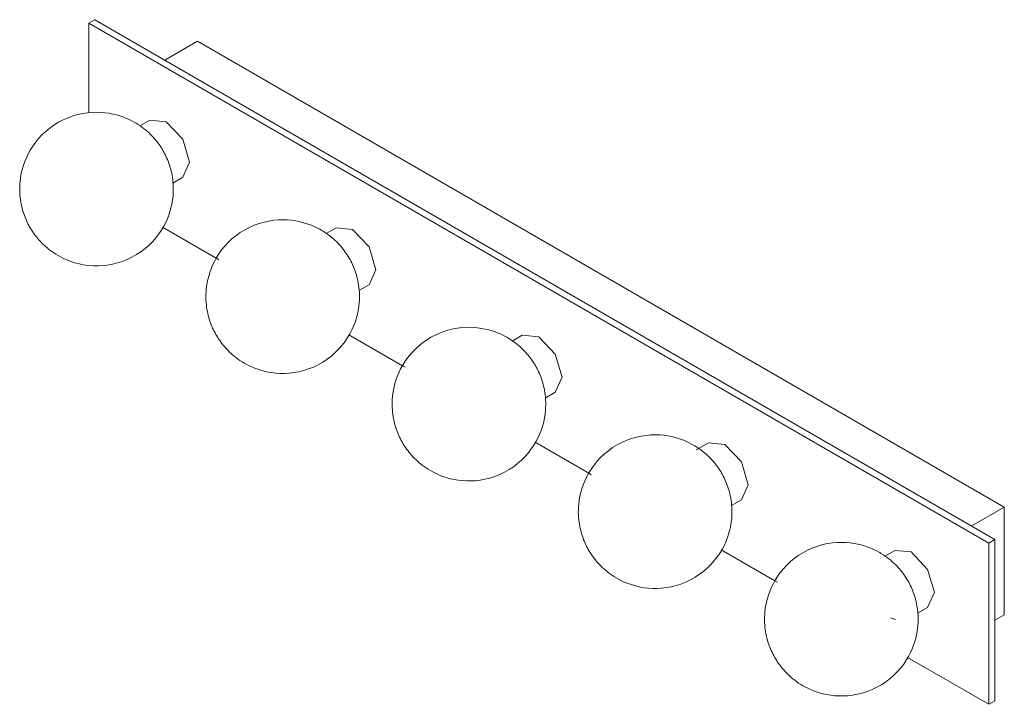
# Model space of a CAD drawing. Header units: millimetres. Extents: x -6820 to -1746, y -46 to 6765.
# Tile 3 of 5: x -3882 to -3433, y 1272 to 1584. Entities that reach past the tile are written whole.
import ezdxf

# ---------------------------------------------------------------- set-up
doc = ezdxf.new("R2010")
doc.units = ezdxf.units.MM
doc.layers.add('E-LITE-EQPM', color=7, linetype='Continuous', lineweight=20)

# ---------------------------------------------------------------- blocks, each defined once
blk = doc.blocks.new('63009 - 63009 LASS Mirror wall lamp-566510-00 Isometrico PDF')
at = {"layer": 'E-LITE-EQPM', "color": 251, "lineweight": 9, "true_color": 0x636466}
for p, q in [((-6925.37, 1584.02), (-6928.2, 1582.39)), ((-6925.37, 1584.02), (-6515.25, 1347.23)), ((-6518.08, 1345.6), (-6928.2, 1582.39)), ((-6928.2, 1582.39), (-6928.2, 1541.56)), ((-6878.7, 1574.22), (-6893.55, 1565.65)), ((-6878.7, 1574.22), (-6511.01, 1361.93)), ((-6900.35, 1538.22), (-6904.86, 1535.62)), ((-6892.85, 1537.48), (-6900.35, 1538.22)), ((-6889.93, 1509.59), (-6885.35, 1512.24)), ((-6894.52, 1489.45), (-6870.06, 1475.33)), ((-6815.49, 1489.23), (-6820.01, 1486.63)), ((-6807.99, 1488.49), (-6815.49, 1489.23)), ((-6870.06, 1475.33), (-6868.9, 1474.66)), ((-6805.07, 1460.61), (-6800.49, 1463.25)), ((-6809.66, 1440.46), (-6785.2, 1426.34)), ((-6730.64, 1440.24), (-6735.22, 1437.6)), ((-6723.14, 1439.5), (-6730.64, 1440.24)), ((-6785.2, 1426.34), (-6784.05, 1425.67)), ((-6720.22, 1411.62), (-6715.64, 1414.26)), ((-6724.81, 1391.47), (-6700.35, 1377.35)), ((-6645.79, 1391.25), (-6650.3, 1388.65)), ((-6638.29, 1390.51), (-6645.79, 1391.25)), ((-6650.3, 1388.65), (-6651.23, 1388.11)), ((-6700.35, 1377.35), (-6699.2, 1376.68)), ((-6635.37, 1362.63), (-6630.79, 1365.27)), ((-6525.86, 1353.36), (-6511.01, 1361.93)), ((-6511.01, 1361.93), (-6511.01, 1312.94)), ((-6518.08, 1345.6), (-6515.25, 1347.23)), ((-6515.25, 1347.23), (-6515.25, 1273.75)), ((-6639.96, 1342.48), (-6615.5, 1328.36)), ((-6560.93, 1342.26), (-6565.45, 1339.66)), ((-6553.43, 1341.52), (-6560.93, 1342.26)), ((-6518.08, 1272.12), (-6518.08, 1345.6)), ((-6615.5, 1328.36), (-6614.34, 1327.7)), ((-6550.52, 1313.64), (-6545.93, 1316.28)), ((-6560.66, 1310.68), (-6562.89, 1311.56)), ((-6511.01, 1312.94), (-6515.25, 1310.49)), ((-6555.1, 1293.49), (-6518.08, 1272.12)), ((-6515.25, 1273.75), (-6518.08, 1272.12))]:
    blk.add_line(p, q, dxfattribs=at)
for points in [[(-6942.17, 1476.55, 0), (-6943.18, 1477.16, 0), (-6944.15, 1477.78, 0), (-6945.05, 1478.41, 0), (-6945.91, 1479.04, 0), (-6946.72, 1479.68, 0), (-6947.49, 1480.32, 0), (-6948.21, 1480.97, 0), (-6948.9, 1481.61, 0), (-6949.56, 1482.26, 0), (-6950.19, 1482.91, 0), (-6950.78, 1483.56, 0), (-6951.35, 1484.21, 0), (-6951.9, 1484.87, 0), (-6952.42, 1485.53, 0), (-6952.92, 1486.2, 0), (-6953.39, 1486.87, 0), (-6953.85, 1487.54, 0), (-6954.29, 1488.23, 0), (-6954.72, 1488.92, 0), (-6955.12, 1489.62, 0), (-6955.51, 1490.32, 0), (-6955.89, 1491.04, 0), (-6956.25, 1491.77, 0), (-6956.59, 1492.52, 0), (-6956.92, 1493.28, 0), (-6957.24, 1494.06, 0), (-6957.54, 1494.85, 0), (-6957.83, 1495.67, 0), (-6958.1, 1496.5, 0), (-6958.35, 1497.36, 0), (-6958.59, 1498.25, 0), (-6958.81, 1499.16, 0), (-6959.01, 1500.1, 0), (-6959.18, 1501.08, 0), (-6959.34, 1502.09, 0), (-6959.47, 1503.14, 0), (-6959.57, 1504.23, 0), (-6959.63, 1505.36, 0), (-6959.66, 1506.53, 0), (-6959.65, 1507.76, 0), (-6959.6, 1509.03, 0), (-6959.49, 1510.36, 0), (-6959.32, 1511.74, 0), (-6959.09, 1513.17, 0), (-6958.78, 1514.66, 0), (-6958.39, 1516.21, 0), (-6957.91, 1517.8, 0), (-6957.32, 1519.45, 0), (-6956.62, 1521.14, 0), (-6955.79, 1522.86, 0), (-6954.83, 1524.6, 0), (-6953.73, 1526.36, 0), (-6952.48, 1528.1, 0), (-6951.08, 1529.82, 0), (-6949.52, 1531.5, 0), (-6947.82, 1533.1, 0), (-6945.99, 1534.61, 0), (-6944.03, 1536.02, 0), (-6941.97, 1537.28, 0), (-6939.82, 1538.41, 0), (-6937.62, 1539.37, 0), (-6935.39, 1540.18, 0), (-6933.15, 1540.82, 0), (-6930.93, 1541.29, 0), (-6928.74, 1541.62, 0), (-6926.62, 1541.8, 0), (-6924.56, 1541.86, 0), (-6922.59, 1541.8, 0), (-6920.7, 1541.63, 0), (-6918.91, 1541.38, 0), (-6917.21, 1541.05, 0), (-6915.6, 1540.66, 0), (-6914.08, 1540.22, 0), (-6912.66, 1539.73, 0), (-6911.31, 1539.21, 0), (-6910.05, 1538.66, 0), (-6908.86, 1538.09, 0), (-6907.74, 1537.5, 0), (-6907.17, 1537.17, 0)], [(-6942.17, 1476.55, 0), (-6941.08, 1475.95, 0), (-6939.93, 1475.36, 0), (-6938.71, 1474.8, 0), (-6937.41, 1474.26, 0), (-6936.03, 1473.76, 0), (-6934.56, 1473.29, 0), (-6933, 1472.87, 0), (-6931.35, 1472.5, 0), (-6929.61, 1472.21, 0), (-6927.77, 1472, 0), (-6925.85, 1471.88, 0), (-6923.83, 1471.87, 0), (-6921.74, 1471.98, 0), (-6919.59, 1472.23, 0), (-6917.39, 1472.62, 0), (-6915.15, 1473.18, 0), (-6912.91, 1473.89, 0), (-6910.69, 1474.77, 0), (-6908.51, 1475.81, 0), (-6906.4, 1477, 0), (-6904.39, 1478.33, 0), (-6902.48, 1479.79, 0), (-6900.71, 1481.35, 0), (-6899.07, 1482.98, 0), (-6897.59, 1484.68, 0), (-6896.26, 1486.42, 0), (-6895.07, 1488.17, 0), (-6894.04, 1489.92, 0), (-6893.14, 1491.66, 0), (-6892.37, 1493.36, 0), (-6891.72, 1495.03, 0), (-6891.19, 1496.65, 0), (-6890.75, 1498.23, 0), (-6890.4, 1499.75, 0), (-6890.12, 1501.21, 0), (-6889.92, 1502.62, 0), (-6889.78, 1503.98, 0), (-6889.7, 1505.28, 0), (-6889.67, 1506.53, 0), (-6889.68, 1507.73, 0), (-6889.72, 1508.89, 0), (-6889.81, 1510, 0), (-6889.92, 1511.07, 0), (-6890.06, 1512.1, 0), (-6890.22, 1513.09, 0), (-6890.41, 1514.05, 0), (-6890.62, 1514.98, 0), (-6890.85, 1515.88, 0), (-6891.09, 1516.75, 0), (-6891.36, 1517.6, 0), (-6891.63, 1518.43, 0), (-6891.93, 1519.23, 0), (-6892.23, 1520.02, 0), (-6892.56, 1520.79, 0), (-6892.89, 1521.54, 0), (-6893.25, 1522.28, 0), (-6893.61, 1523.01, 0), (-6894, 1523.72, 0), (-6894.39, 1524.43, 0), (-6894.81, 1525.12, 0), (-6895.24, 1525.81, 0), (-6895.69, 1526.49, 0), (-6896.15, 1527.16, 0), (-6896.64, 1527.83, 0), (-6897.15, 1528.49, 0), (-6897.68, 1529.15, 0), (-6898.24, 1529.81, 0), (-6898.82, 1530.46, 0), (-6899.43, 1531.11, 0), (-6900.07, 1531.76, 0), (-6900.74, 1532.4, 0), (-6901.45, 1533.05, 0), (-6902.19, 1533.69, 0), (-6902.98, 1534.33, 0), (-6903.81, 1534.97, 0), (-6904.69, 1535.6, 0), (-6905.62, 1536.22, 0), (-6906.61, 1536.84, 0), (-6907.17, 1537.17, 0)], [(-6885.35, 1512.24, 0), (-6882.24, 1519.11, 0), (-6885.35, 1529.56, 0), (-6892.85, 1537.48, 0)], [(-6857.31, 1427.56, 0), (-6858.33, 1428.17, 0), (-6859.29, 1428.79, 0), (-6860.2, 1429.42, 0), (-6861.06, 1430.05, 0), (-6861.87, 1430.69, 0), (-6862.63, 1431.33, 0), (-6863.36, 1431.98, 0), (-6864.05, 1432.62, 0), (-6864.71, 1433.27, 0), (-6865.33, 1433.92, 0), (-6865.93, 1434.57, 0), (-6866.5, 1435.22, 0), (-6867.04, 1435.88, 0), (-6867.56, 1436.54, 0), (-6868.06, 1437.21, 0), (-6868.54, 1437.88, 0), (-6869, 1438.55, 0), (-6869.44, 1439.24, 0), (-6869.86, 1439.93, 0), (-6870.27, 1440.63, 0), (-6870.66, 1441.33, 0), (-6871.04, 1442.05, 0), (-6871.4, 1442.79, 0), (-6871.74, 1443.53, 0), (-6872.07, 1444.29, 0), (-6872.39, 1445.07, 0), (-6872.69, 1445.86, 0), (-6872.97, 1446.68, 0), (-6873.25, 1447.51, 0), (-6873.5, 1448.37, 0), (-6873.74, 1449.26, 0), (-6873.96, 1450.17, 0), (-6874.15, 1451.12, 0), (-6874.33, 1452.09, 0), (-6874.49, 1453.1, 0), (-6874.61, 1454.15, 0), (-6874.71, 1455.24, 0), (-6874.78, 1456.37, 0), (-6874.81, 1457.54, 0), (-6874.8, 1458.77, 0), (-6874.74, 1460.04, 0), (-6874.64, 1461.37, 0), (-6874.47, 1462.75, 0), (-6874.24, 1464.18, 0), (-6873.93, 1465.67, 0), (-6873.54, 1467.22, 0), (-6873.06, 1468.81, 0), (-6872.47, 1470.46, 0), (-6871.77, 1472.15, 0), (-6870.94, 1473.87, 0), (-6869.98, 1475.61, 0), (-6868.88, 1477.37, 0), (-6867.63, 1479.11, 0), (-6866.23, 1480.83, 0), (-6864.67, 1482.51, 0), (-6862.97, 1484.11, 0), (-6861.13, 1485.62, 0), (-6859.18, 1487.03, 0), (-6857.11, 1488.29, 0), (-6854.97, 1489.42, 0), (-6852.77, 1490.38, 0), (-6850.53, 1491.19, 0), (-6848.29, 1491.83, 0), (-6846.07, 1492.3, 0), (-6843.89, 1492.63, 0), (-6841.76, 1492.81, 0), (-6839.71, 1492.87, 0), (-6837.73, 1492.81, 0), (-6835.85, 1492.64, 0), (-6834.05, 1492.39, 0), (-6832.35, 1492.07, 0), (-6830.75, 1491.67, 0), (-6829.23, 1491.23, 0), (-6827.8, 1490.74, 0), (-6826.46, 1490.22, 0), (-6825.2, 1489.67, 0), (-6824.01, 1489.1, 0), (-6822.89, 1488.51, 0), (-6822.31, 1488.18, 0)], [(-6857.31, 1427.56, 0), (-6856.23, 1426.96, 0), (-6855.08, 1426.37, 0), (-6853.86, 1425.81, 0), (-6852.56, 1425.27, 0), (-6851.18, 1424.77, 0), (-6849.71, 1424.3, 0), (-6848.15, 1423.88, 0), (-6846.5, 1423.51, 0), (-6844.76, 1423.22, 0), (-6842.92, 1423.01, 0), (-6840.99, 1422.89, 0), (-6838.98, 1422.88, 0), (-6836.89, 1422.99, 0), (-6834.74, 1423.24, 0), (-6832.53, 1423.63, 0), (-6830.3, 1424.19, 0), (-6828.06, 1424.9, 0), (-6825.84, 1425.78, 0), (-6823.66, 1426.82, 0), (-6821.55, 1428.01, 0), (-6819.53, 1429.34, 0), (-6817.63, 1430.8, 0), (-6815.85, 1432.36, 0), (-6814.22, 1433.99, 0), (-6812.73, 1435.69, 0), (-6811.4, 1437.43, 0), (-6810.22, 1439.18, 0), (-6809.18, 1440.93, 0), (-6808.29, 1442.67, 0), (-6807.52, 1444.37, 0), (-6806.87, 1446.04, 0), (-6806.33, 1447.66, 0), (-6805.89, 1449.24, 0), (-6805.54, 1450.76, 0), (-6805.27, 1452.22, 0), (-6805.07, 1453.63, 0), (-6804.93, 1454.99, 0), (-6804.85, 1456.29, 0), (-6804.81, 1457.54, 0), (-6804.82, 1458.74, 0), (-6804.87, 1459.9, 0), (-6804.95, 1461.01, 0), (-6805.07, 1462.08, 0), (-6805.21, 1463.11, 0), (-6805.37, 1464.1, 0), (-6805.56, 1465.06, 0), (-6805.77, 1465.99, 0), (-6806, 1466.89, 0), (-6806.24, 1467.76, 0), (-6806.5, 1468.61, 0), (-6806.78, 1469.44, 0), (-6807.07, 1470.24, 0), (-6807.38, 1471.03, 0), (-6807.7, 1471.8, 0), (-6808.04, 1472.55, 0), (-6808.39, 1473.29, 0), (-6808.76, 1474.02, 0), (-6809.14, 1474.73, 0), (-6809.54, 1475.44, 0), (-6809.95, 1476.13, 0), (-6810.38, 1476.82, 0), (-6810.83, 1477.5, 0), (-6811.3, 1478.17, 0), (-6811.79, 1478.84, 0), (-6812.3, 1479.5, 0), (-6812.83, 1480.16, 0), (-6813.38, 1480.82, 0), (-6813.97, 1481.47, 0), (-6814.58, 1482.12, 0), (-6815.22, 1482.77, 0), (-6815.89, 1483.42, 0), (-6816.59, 1484.06, 0), (-6817.34, 1484.7, 0), (-6818.13, 1485.34, 0), (-6818.96, 1485.98, 0), (-6819.84, 1486.61, 0), (-6820.77, 1487.23, 0), (-6821.75, 1487.85, 0), (-6822.31, 1488.18, 0)], [(-6800.49, 1463.25, 0), (-6797.39, 1470.12, 0), (-6800.49, 1480.57, 0), (-6807.99, 1488.49, 0)], [(-6772.46, 1378.57, 0), (-6773.48, 1379.18, 0), (-6774.44, 1379.8, 0), (-6775.35, 1380.43, 0), (-6776.2, 1381.06, 0), (-6777.01, 1381.7, 0), (-6777.78, 1382.34, 0), (-6778.51, 1382.99, 0), (-6779.2, 1383.63, 0), (-6779.86, 1384.28, 0), (-6780.48, 1384.93, 0), (-6781.08, 1385.58, 0), (-6781.65, 1386.23, 0), (-6782.19, 1386.89, 0), (-6782.71, 1387.55, 0), (-6783.21, 1388.22, 0), (-6783.69, 1388.89, 0), (-6784.15, 1389.56, 0), (-6784.59, 1390.25, 0), (-6785.01, 1390.94, 0), (-6785.42, 1391.64, 0), (-6785.81, 1392.34, 0), (-6786.18, 1393.06, 0), (-6786.54, 1393.8, 0), (-6786.89, 1394.54, 0), (-6787.22, 1395.3, 0), (-6787.53, 1396.08, 0), (-6787.84, 1396.87, 0), (-6788.12, 1397.69, 0), (-6788.39, 1398.52, 0), (-6788.65, 1399.38, 0), (-6788.88, 1400.27, 0), (-6789.1, 1401.18, 0), (-6789.3, 1402.13, 0), (-6789.48, 1403.1, 0), (-6789.63, 1404.11, 0), (-6789.76, 1405.16, 0), (-6789.86, 1406.25, 0), (-6789.93, 1407.38, 0), (-6789.96, 1408.55, 0), (-6789.95, 1409.78, 0), (-6789.89, 1411.05, 0), (-6789.78, 1412.38, 0), (-6789.62, 1413.76, 0), (-6789.39, 1415.19, 0), (-6789.08, 1416.68, 0), (-6788.69, 1418.23, 0), (-6788.2, 1419.82, 0), (-6787.62, 1421.47, 0), (-6786.92, 1423.16, 0), (-6786.09, 1424.88, 0), (-6785.13, 1426.62, 0), (-6784.03, 1428.38, 0), (-6782.78, 1430.12, 0), (-6781.37, 1431.84, 0), (-6779.82, 1433.52, 0), (-6778.12, 1435.12, 0), (-6776.28, 1436.63, 0), (-6774.32, 1438.04, 0), (-6772.26, 1439.31, 0), (-6770.11, 1440.43, 0), (-6767.91, 1441.39, 0), (-6765.68, 1442.2, 0), (-6763.44, 1442.84, 0), (-6761.22, 1443.32, 0), (-6759.04, 1443.64, 0), (-6756.91, 1443.83, 0), (-6754.86, 1443.88, 0), (-6752.88, 1443.82, 0), (-6750.99, 1443.65, 0), (-6749.2, 1443.4, 0), (-6747.5, 1443.08, 0), (-6745.89, 1442.68, 0), (-6744.38, 1442.24, 0), (-6742.95, 1441.75, 0), (-6741.61, 1441.23, 0), (-6740.34, 1440.68, 0), (-6739.15, 1440.11, 0), (-6738.04, 1439.52, 0), (-6737.46, 1439.19, 0)], [(-6772.46, 1378.57, 0), (-6771.38, 1377.97, 0), (-6770.23, 1377.39, 0), (-6769, 1376.82, 0), (-6767.71, 1376.28, 0), (-6766.32, 1375.78, 0), (-6764.86, 1375.31, 0), (-6763.3, 1374.89, 0), (-6761.65, 1374.52, 0), (-6759.9, 1374.23, 0), (-6758.07, 1374.02, 0), (-6756.14, 1373.9, 0), (-6754.13, 1373.89, 0), (-6752.04, 1374, 0), (-6749.88, 1374.25, 0), (-6747.68, 1374.64, 0), (-6745.45, 1375.2, 0), (-6743.21, 1375.91, 0), (-6740.99, 1376.79, 0), (-6738.81, 1377.83, 0), (-6736.7, 1379.02, 0), (-6734.68, 1380.35, 0), (-6732.78, 1381.81, 0), (-6731, 1383.37, 0), (-6729.37, 1385, 0), (-6727.88, 1386.7, 0), (-6726.55, 1388.44, 0), (-6725.37, 1390.19, 0), (-6724.33, 1391.94, 0), (-6723.43, 1393.68, 0), (-6722.67, 1395.38, 0), (-6722.02, 1397.05, 0), (-6721.48, 1398.68, 0), (-6721.04, 1400.25, 0), (-6720.69, 1401.77, 0), (-6720.42, 1403.23, 0), (-6720.22, 1404.64, 0), (-6720.08, 1406, 0), (-6720, 1407.3, 0), (-6719.96, 1408.55, 0), (-6719.97, 1409.75, 0), (-6720.02, 1410.91, 0), (-6720.1, 1412.02, 0), (-6720.21, 1413.09, 0), (-6720.35, 1414.12, 0), (-6720.52, 1415.11, 0), (-6720.71, 1416.07, 0), (-6720.91, 1417, 0), (-6721.14, 1417.9, 0), (-6721.39, 1418.77, 0), (-6721.65, 1419.62, 0), (-6721.93, 1420.45, 0), (-6722.22, 1421.25, 0), (-6722.53, 1422.04, 0), (-6722.85, 1422.81, 0), (-6723.19, 1423.56, 0), (-6723.54, 1424.3, 0), (-6723.91, 1425.03, 0), (-6724.29, 1425.74, 0), (-6724.69, 1426.45, 0), (-6725.1, 1427.14, 0), (-6725.53, 1427.83, 0), (-6725.98, 1428.51, 0), (-6726.45, 1429.18, 0), (-6726.94, 1429.85, 0), (-6727.44, 1430.51, 0), (-6727.98, 1431.17, 0), (-6728.53, 1431.83, 0), (-6729.11, 1432.48, 0), (-6729.72, 1433.13, 0), (-6730.36, 1433.78, 0), (-6731.03, 1434.43, 0), (-6731.74, 1435.07, 0), (-6732.49, 1435.71, 0), (-6733.27, 1436.35, 0), (-6734.1, 1436.99, 0), (-6734.98, 1437.62, 0), (-6735.91, 1438.24, 0), (-6736.9, 1438.86, 0), (-6737.46, 1439.19, 0)], [(-6715.64, 1414.26, 0), (-6712.53, 1421.13, 0), (-6715.64, 1431.58, 0), (-6723.14, 1439.5, 0)], [(-6687.61, 1329.58, 0), (-6688.63, 1330.19, 0), (-6689.59, 1330.81, 0), (-6690.49, 1331.44, 0), (-6691.35, 1332.07, 0), (-6692.16, 1332.71, 0), (-6692.93, 1333.35, 0), (-6693.65, 1334, 0), (-6694.35, 1334.64, 0), (-6695, 1335.29, 0), (-6695.63, 1335.94, 0), (-6696.22, 1336.59, 0), (-6696.79, 1337.24, 0), (-6697.34, 1337.9, 0), (-6697.86, 1338.56, 0), (-6698.36, 1339.23, 0), (-6698.84, 1339.9, 0), (-6699.29, 1340.57, 0), (-6699.73, 1341.26, 0), (-6700.16, 1341.95, 0), (-6700.56, 1342.65, 0), (-6700.95, 1343.35, 0), (-6701.33, 1344.07, 0), (-6701.69, 1344.81, 0), (-6702.03, 1345.55, 0), (-6702.37, 1346.31, 0), (-6702.68, 1347.09, 0), (-6702.98, 1347.88, 0), (-6703.27, 1348.7, 0), (-6703.54, 1349.53, 0), (-6703.79, 1350.39, 0), (-6704.03, 1351.28, 0), (-6704.25, 1352.19, 0), (-6704.45, 1353.14, 0), (-6704.63, 1354.11, 0), (-6704.78, 1355.12, 0), (-6704.91, 1356.17, 0), (-6705.01, 1357.26, 0), (-6705.07, 1358.39, 0), (-6705.11, 1359.56, 0), (-6705.1, 1360.79, 0), (-6705.04, 1362.06, 0), (-6704.93, 1363.39, 0), (-6704.77, 1364.77, 0), (-6704.53, 1366.2, 0), (-6704.23, 1367.69, 0), (-6703.84, 1369.24, 0), (-6703.35, 1370.84, 0), (-6702.76, 1372.48, 0), (-6702.06, 1374.17, 0), (-6701.24, 1375.89, 0), (-6700.28, 1377.63, 0), (-6699.17, 1379.39, 0), (-6697.92, 1381.13, 0), (-6696.52, 1382.85, 0), (-6694.97, 1384.53, 0), (-6693.27, 1386.13, 0), (-6691.43, 1387.65, 0), (-6689.47, 1389.05, 0), (-6687.41, 1390.32, 0), (-6685.26, 1391.44, 0), (-6683.06, 1392.4, 0), (-6680.83, 1393.21, 0), (-6678.59, 1393.85, 0), (-6676.37, 1394.33, 0), (-6674.18, 1394.65, 0), (-6672.06, 1394.84, 0), (-6670, 1394.89, 0), (-6668.03, 1394.83, 0), (-6666.14, 1394.66, 0), (-6664.35, 1394.41, 0), (-6662.65, 1394.09, 0), (-6661.04, 1393.69, 0), (-6659.52, 1393.25, 0), (-6658.1, 1392.76, 0), (-6656.75, 1392.24, 0), (-6655.49, 1391.69, 0), (-6654.3, 1391.12, 0), (-6653.18, 1390.53, 0), (-6652.61, 1390.2, 0)], [(-6687.61, 1329.58, 0), (-6686.52, 1328.98, 0), (-6685.37, 1328.4, 0), (-6684.15, 1327.83, 0), (-6682.85, 1327.29, 0), (-6681.47, 1326.79, 0), (-6680, 1326.32, 0), (-6678.45, 1325.9, 0), (-6676.8, 1325.53, 0), (-6675.05, 1325.24, 0), (-6673.21, 1325.03, 0), (-6671.29, 1324.91, 0), (-6669.27, 1324.9, 0), (-6667.18, 1325.01, 0), (-6665.03, 1325.26, 0), (-6662.83, 1325.66, 0), (-6660.6, 1326.21, 0), (-6658.36, 1326.92, 0), (-6656.13, 1327.8, 0), (-6653.96, 1328.84, 0), (-6651.85, 1330.03, 0), (-6649.83, 1331.36, 0), (-6647.92, 1332.82, 0), (-6646.15, 1334.38, 0), (-6644.51, 1336.02, 0), (-6643.03, 1337.71, 0), (-6641.7, 1339.45, 0), (-6640.51, 1341.2, 0), (-6639.48, 1342.95, 0), (-6638.58, 1344.69, 0), (-6637.81, 1346.39, 0), (-6637.17, 1348.06, 0), (-6636.63, 1349.69, 0), (-6636.19, 1351.26, 0), (-6635.84, 1352.78, 0), (-6635.57, 1354.24, 0), (-6635.36, 1355.65, 0), (-6635.23, 1357.01, 0), (-6635.14, 1358.31, 0), (-6635.11, 1359.56, 0), (-6635.12, 1360.76, 0), (-6635.17, 1361.92, 0), (-6635.25, 1363.03, 0), (-6635.36, 1364.1, 0), (-6635.5, 1365.13, 0), (-6635.67, 1366.12, 0), (-6635.85, 1367.08, 0), (-6636.06, 1368.01, 0), (-6636.29, 1368.91, 0), (-6636.53, 1369.78, 0), (-6636.8, 1370.63, 0), (-6637.07, 1371.46, 0), (-6637.37, 1372.26, 0), (-6637.68, 1373.05, 0), (-6638, 1373.82, 0), (-6638.34, 1374.57, 0), (-6638.69, 1375.31, 0), (-6639.05, 1376.04, 0), (-6639.44, 1376.75, 0), (-6639.83, 1377.46, 0), (-6640.25, 1378.15, 0), (-6640.68, 1378.84, 0), (-6641.13, 1379.52, 0), (-6641.6, 1380.19, 0), (-6642.08, 1380.86, 0), (-6642.59, 1381.52, 0), (-6643.12, 1382.18, 0), (-6643.68, 1382.84, 0), (-6644.26, 1383.49, 0), (-6644.87, 1384.14, 0), (-6645.51, 1384.79, 0), (-6646.18, 1385.44, 0), (-6646.89, 1386.08, 0), (-6647.63, 1386.72, 0), (-6648.42, 1387.36, 0), (-6649.25, 1388, 0), (-6650.13, 1388.63, 0), (-6651.06, 1389.25, 0), (-6652.05, 1389.87, 0), (-6652.61, 1390.2, 0)], [(-6630.79, 1365.27, 0), (-6627.68, 1372.14, 0), (-6630.79, 1382.59, 0), (-6638.29, 1390.51, 0)], [(-6602.75, 1280.59, 0), (-6603.77, 1281.2, 0), (-6604.73, 1281.82, 0), (-6605.64, 1282.45, 0), (-6606.5, 1283.08, 0), (-6607.31, 1283.72, 0), (-6608.07, 1284.36, 0), (-6608.8, 1285.01, 0), (-6609.49, 1285.65, 0), (-6610.15, 1286.3, 0), (-6610.78, 1286.95, 0), (-6611.37, 1287.6, 0), (-6611.94, 1288.25, 0), (-6612.49, 1288.91, 0), (-6613.01, 1289.57, 0), (-6613.5, 1290.24, 0), (-6613.98, 1290.91, 0), (-6614.44, 1291.58, 0), (-6614.88, 1292.27, 0), (-6615.31, 1292.96, 0), (-6615.71, 1293.66, 0), (-6616.1, 1294.36, 0), (-6616.48, 1295.08, 0), (-6616.84, 1295.82, 0), (-6617.18, 1296.56, 0), (-6617.51, 1297.32, 0), (-6617.83, 1298.1, 0), (-6618.13, 1298.89, 0), (-6618.42, 1299.71, 0), (-6618.69, 1300.54, 0), (-6618.94, 1301.4, 0), (-6619.18, 1302.29, 0), (-6619.4, 1303.2, 0), (-6619.6, 1304.15, 0), (-6619.77, 1305.12, 0), (-6619.93, 1306.13, 0), (-6620.06, 1307.18, 0), (-6620.15, 1308.27, 0), (-6620.22, 1309.4, 0), (-6620.25, 1310.57, 0), (-6620.24, 1311.8, 0), (-6620.19, 1313.07, 0), (-6620.08, 1314.4, 0), (-6619.91, 1315.78, 0), (-6619.68, 1317.21, 0), (-6619.37, 1318.7, 0), (-6618.98, 1320.25, 0), (-6618.5, 1321.85, 0), (-6617.91, 1323.49, 0), (-6617.21, 1325.18, 0), (-6616.38, 1326.9, 0), (-6615.42, 1328.64, 0), (-6614.32, 1330.4, 0), (-6613.07, 1332.14, 0), (-6611.67, 1333.86, 0), (-6610.11, 1335.54, 0), (-6608.41, 1337.14, 0), (-6606.58, 1338.66, 0), (-6604.62, 1340.06, 0), (-6602.55, 1341.33, 0), (-6600.41, 1342.45, 0), (-6598.21, 1343.41, 0), (-6595.97, 1344.22, 0), (-6593.74, 1344.86, 0), (-6591.51, 1345.34, 0), (-6589.33, 1345.66, 0), (-6587.21, 1345.85, 0), (-6585.15, 1345.9, 0), (-6583.18, 1345.84, 0), (-6581.29, 1345.67, 0), (-6579.49, 1345.42, 0), (-6577.79, 1345.1, 0), (-6576.19, 1344.71, 0), (-6574.67, 1344.26, 0), (-6573.24, 1343.77, 0), (-6571.9, 1343.25, 0), (-6570.64, 1342.7, 0), (-6569.45, 1342.13, 0), (-6568.33, 1341.54, 0), (-6567.75, 1341.21, 0)], [(-6545.93, 1316.28, 0), (-6542.83, 1323.15, 0), (-6545.93, 1333.6, 0), (-6553.43, 1341.52, 0)], [(-6602.75, 1280.59, 0), (-6601.67, 1279.99, 0), (-6600.52, 1279.41, 0), (-6599.3, 1278.84, 0), (-6598, 1278.3, 0), (-6596.62, 1277.8, 0), (-6595.15, 1277.33, 0), (-6593.59, 1276.91, 0), (-6591.94, 1276.54, 0), (-6590.2, 1276.25, 0), (-6588.36, 1276.04, 0), (-6586.43, 1275.92, 0), (-6584.42, 1275.91, 0), (-6582.33, 1276.02, 0), (-6580.18, 1276.27, 0), (-6577.97, 1276.67, 0), (-6575.74, 1277.22, 0), (-6573.5, 1277.93, 0), (-6571.28, 1278.81, 0), (-6569.1, 1279.85, 0), (-6566.99, 1281.04, 0), (-6564.98, 1282.37, 0), (-6563.07, 1283.83, 0), (-6561.29, 1285.39, 0), (-6559.66, 1287.03, 0), (-6558.18, 1288.72, 0), (-6556.84, 1290.46, 0), (-6555.66, 1292.21, 0), (-6554.63, 1293.96, 0), (-6553.73, 1295.7, 0), (-6552.96, 1297.4, 0), (-6552.31, 1299.07, 0), (-6551.77, 1300.7, 0), (-6551.33, 1302.27, 0), (-6550.98, 1303.79, 0), (-6550.71, 1305.25, 0), (-6550.51, 1306.66, 0), (-6550.37, 1308.02, 0), (-6550.29, 1309.32, 0), (-6550.26, 1310.57, 0), (-6550.26, 1311.77, 0), (-6550.31, 1312.93, 0), (-6550.39, 1314.04, 0), (-6550.51, 1315.11, 0), (-6550.65, 1316.14, 0), (-6550.81, 1317.13, 0), (-6551, 1318.09, 0), (-6551.21, 1319.02, 0), (-6551.44, 1319.92, 0), (-6551.68, 1320.79, 0), (-6551.94, 1321.64, 0), (-6552.22, 1322.47, 0), (-6552.51, 1323.28, 0), (-6552.82, 1324.06, 0), (-6553.15, 1324.83, 0), (-6553.48, 1325.58, 0), (-6553.84, 1326.32, 0), (-6554.2, 1327.05, 0), (-6554.58, 1327.76, 0), (-6554.98, 1328.47, 0), (-6555.4, 1329.16, 0), (-6555.83, 1329.85, 0), (-6556.28, 1330.53, 0), (-6556.74, 1331.2, 0), (-6557.23, 1331.87, 0), (-6557.74, 1332.53, 0), (-6558.27, 1333.19, 0), (-6558.83, 1333.85, 0), (-6559.41, 1334.5, 0), (-6560.02, 1335.15, 0), (-6560.66, 1335.8, 0), (-6561.33, 1336.45, 0), (-6562.04, 1337.09, 0), (-6562.78, 1337.73, 0), (-6563.57, 1338.37, 0), (-6564.4, 1339.01, 0), (-6565.28, 1339.64, 0), (-6566.21, 1340.26, 0), (-6567.2, 1340.88, 0), (-6567.75, 1341.21, 0)]]:
    blk.add_polyline3d(points, dxfattribs=at)

msp = doc.modelspace()

# ---------------------------------------------------------------- block references
at = {"layer": 'E-LITE-EQPM', "color": 254, "lineweight": 9, "true_color": 0xeaeaea}
msp.add_blockref('63009 - 63009 LASS Mirror wall lamp-566510-00 Isometrico PDF', (3077.73, 0), dxfattribs=at)

doc.saveas('drawing.dxf')
